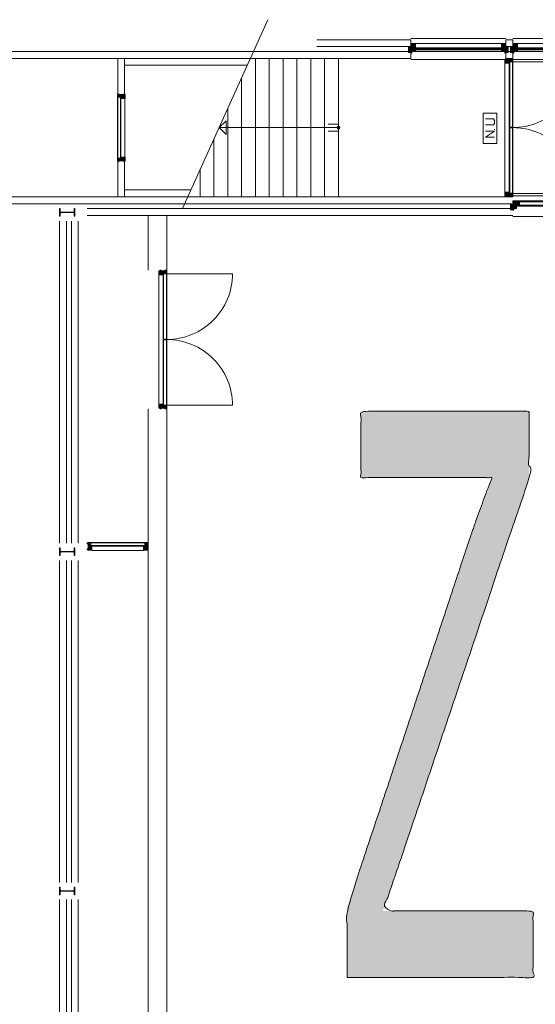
# Model space of a CAD drawing. Header units: millimetres. Extents: x -117530 to 51532, y -61772 to 24900.
# Tile 28 of 175: x -80276 to -72826, y -1141 to 13079. Entities that reach past the tile are written whole.
import ezdxf

# ---------------------------------------------------------------- set-up
doc = ezdxf.new("R2010")
doc.units = ezdxf.units.MM
doc.header["$LTSCALE"] = 254
for name, color, linetype, lineweight in [('HATCH_REACTORS', 7, 'Continuous', 0), ('LAYER21', 7, 'Continuous', 0), ('LAYER24', 7, 'Continuous', 0), ('LAYER28', 7, 'Continuous', 0), ('LAYER30', 7, 'Continuous', 0), ('LAYER31', 7, 'Continuous', 0), ('LAYER32', 7, 'Continuous', 0), ('LAYER49', 7, 'Continuous', 0), ('LAYER63', 7, 'Continuous', 0), ('tekst', 7, 'Continuous', 0)]:
    doc.layers.add(name, color=color, linetype=linetype, lineweight=lineweight)
pattern_1 = [(135, (11.314, 11.314), (11.31371, 11.31371), [])]
pattern_2 = [(45, (11.314, -11.314), (11.31371, -11.31371), [])]
pattern_3 = [(45, (17.678, -17.678), (17.67767, -17.67767), [])]
pattern_4 = [(135, (17.678, 17.678), (17.67767, 17.67767), [])]

# ---------------------------------------------------------------- blocks, each defined once
blk = doc.blocks.new('X63G4')
at = {"layer": 'LAYER63', "color": 1, "linetype": 'Continuous', "lineweight": 0}
blk.add_line((197.5, 35), (207.5, 35), dxfattribs=at)
at = {"layer": 'LAYER63', "color": 4, "linetype": 'Continuous', "lineweight": 0, "flags": 128}
blk.add_lwpolyline([(0, 0), (0, 200), (440, 200), (440, 0)], close=True, dxfattribs=at)
at = {"layer": 'LAYER63', "color": 1, "linetype": 'Continuous', "lineweight": 0, "flags": 128}
for points in [[(177.5, 165), (177.5, 35), (92.5, 165), (92.5, 35)], [(270, 165), (270, 50), (290, 35), (335, 35), (355, 50), (355, 165)]]:
    blk.add_lwpolyline(points, dxfattribs=at)
blk = doc.blocks.new('IP220')
at = {"layer": 'HATCH_REACTORS', "linetype": 'Continuous', "lineweight": 0}
h = blk.add_hatch(color=7, dxfattribs=at)
edge = h.paths.add_edge_path()
edge.add_line((0, 110), (55, 110))
edge.add_line((55, 110), (55, 101))
edge.add_line((55, 101), (15, 101))
edge.add_arc((15, 89), 12, 90, 180)
edge.add_line((3, 89), (3, -89))
edge.add_arc((15, -89), 12, 180, 270)
edge.add_line((15, -101), (55, -101))
edge.add_line((55, -101), (55, -110))
edge.add_line((55, -110), (-55, -110))
edge.add_line((-55, -110), (-55, -101))
edge.add_line((-55, -101), (-15, -101))
edge.add_arc((-15, -89), 12, 270, 360)
edge.add_line((-3, -89), (-3, 89))
edge.add_arc((-15, 89), 12, 360, 450)
edge.add_line((-15, 101), (-55, 101))
edge.add_line((-55, 101), (-55, 110))
edge.add_line((-55, 110), (0, 110))
edge.add_line((0, 110), (0, 110))
at = {"layer": 'HATCH_REACTORS', "color": 1, "lineweight": 0}
blk.add_lwpolyline([(0, 110), (55, 110), (55, 101), (15, 101, 0.414214), (3, 89), (3, -89, 0.414214), (15, -101), (55, -101), (55, -110), (-55, -110), (-55, -101), (-15, -101, 0.414214), (-3, -89), (-3, 89, 0.414214), (-15, 101), (-55, 101), (-55, 110), (0, 110)], format="xyb", close=True, dxfattribs=at)
at = {"layer": 'LAYER28', "color": 4, "linetype": 'Continuous', "lineweight": 0}
blk.add_lwpolyline([(0, 110), (55, 110), (55, 101), (15, 101, 0.414214), (3, 89), (3, -89, 0.414214), (15, -101), (55, -101), (55, -110), (-55, -110), (-55, -101), (-15, -101, 0.414214), (-3, -89), (-3, 89, 0.414214), (-15, 101), (-55, 101), (-55, 110), (0, 110)], format="xyb", dxfattribs=at)
blk = doc.blocks.new('H31A2-HO')
at = {"layer": 'HATCH_REACTORS', "linetype": 'Continuous', "lineweight": 0}
h = blk.add_hatch(dxfattribs=at)
h.set_pattern_fill('ARKEY_normaala_26', style=0, pattern_type=2)
h.set_pattern_definition(pattern_2)
h.paths.add_polyline_path([(0, 0), (0, 30), (9, 30), (9, 83), (0, 83), (0, 94), (9, 94), (9, 114), (50, 114), (50, 63), (67, 63), (67, 0)])
at = {"layer": 'LAYER31', "linetype": 'Continuous', "lineweight": 0}
h = blk.add_hatch(dxfattribs=at)
h.set_pattern_fill('ARKEY_normaala_23', style=0, pattern_type=2)
h.set_pattern_definition(pattern_1)
h.paths.add_polyline_path([(0, 0), (0, 30), (9, 30), (9, 83), (0, 83), (0, 94), (9, 94), (9, 114), (50, 114), (50, 63), (67, 63), (67, 0)])
at = {"layer": 'HATCH_REACTORS', "color": 1, "lineweight": 0, "flags": 128}
blk.add_lwpolyline([(0, 0), (0, 30), (9, 30), (9, 83), (0, 83), (0, 94), (9, 94), (9, 114), (50, 114), (50, 63), (67, 63), (67, 0)], close=True, dxfattribs=at)
at = {"layer": 'LAYER31', "color": 7, "linetype": 'Continuous', "lineweight": 0, "flags": 128}
blk.add_lwpolyline([(0, 0), (0, 30), (9, 30), (9, 83), (0, 83), (0, 94), (9, 94), (9, 114), (50, 114), (50, 63), (67, 63), (67, 0)], close=True, dxfattribs=at)
blk = doc.blocks.new('LYA---HO')
at = {"layer": 'LAYER31', "color": 1}
blk.add_blockref('H31A2-HO', (0, 0), dxfattribs=at)
blk = doc.blocks.new('H31A7-HO')
at = {"layer": 'HATCH_REACTORS', "linetype": 'Continuous', "lineweight": 0}
h = blk.add_hatch(dxfattribs=at)
h.set_pattern_fill('ARKEY_normaala_26', style=0, pattern_type=2)
h.set_pattern_definition(pattern_2)
h.paths.add_polyline_path([(0, 0), (0, 63), (17, 63), (17, 114), (50, 114), (50, 63), (67, 63), (67, 0)])
at = {"layer": 'LAYER31', "linetype": 'Continuous', "lineweight": 0}
h = blk.add_hatch(dxfattribs=at)
h.set_pattern_fill('ARKEY_normaala_23', style=0, pattern_type=2)
h.set_pattern_definition(pattern_1)
h.paths.add_polyline_path([(0, 0), (0, 63), (17, 63), (17, 114), (50, 114), (50, 63), (67, 63), (67, 0)])
at = {"layer": 'HATCH_REACTORS', "color": 1, "lineweight": 0, "flags": 128}
blk.add_lwpolyline([(0, 0), (0, 63), (17, 63), (17, 114), (50, 114), (50, 63), (67, 63), (67, 0)], close=True, dxfattribs=at)
at = {"layer": 'LAYER31', "color": 7, "linetype": 'Continuous', "lineweight": 0, "flags": 128}
blk.add_lwpolyline([(0, 0), (0, 63), (17, 63), (17, 114), (50, 114), (50, 63), (67, 63), (67, 0)], close=True, dxfattribs=at)
blk = doc.blocks.new('TYAY--HO')
at = {"layer": 'LAYER31', "color": 1}
blk.add_blockref('H31A7-HO', (-34, 0), dxfattribs=at)
blk = doc.blocks.new('RYA---HO')
at = {"layer": 'LAYER31', "color": 17, "xscale": -1, "rotation": 5.600800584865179e-05}
blk.add_blockref('H31A2-HO', (0, 0), dxfattribs=at)
blk = doc.blocks.new('X31J6')
at = {"layer": 'LAYER31', "linetype": 'Continuous', "lineweight": 0}
h = blk.add_hatch(dxfattribs=at)
h.set_pattern_fill('ARKEY_normaala_23', style=0, pattern_type=2)
h.set_pattern_definition(pattern_1)
h.paths.add_polyline_path([(0, 0), (15, 0), (15, 25), (0, 25)])
at = {"layer": 'LAYER31', "color": 7, "linetype": 'Continuous', "lineweight": 0, "flags": 128}
blk.add_lwpolyline([(0, 0), (15, 0), (15, 25), (0, 25), (0, 0)], close=True, dxfattribs=at)
blk = doc.blocks.new('H31J4')
at = {"layer": 'HATCH_REACTORS', "linetype": 'Continuous', "lineweight": 0}
h = blk.add_hatch(dxfattribs=at)
h.set_pattern_fill('ARKEY_normaala_7', style=0, pattern_type=2)
h.set_pattern_definition(pattern_3)
h.paths.add_polyline_path([(42, 0), (47, 0), (47, 34), (42, 34)])
h = blk.add_hatch(dxfattribs=at)
h.set_pattern_fill('ARKEY_normaala_8', style=0, pattern_type=2)
h.set_pattern_definition(pattern_4)
h.paths.add_polyline_path([(42, 0), (47, 0), (47, 34), (42, 34)])
at = {"layer": 'LAYER31', "linetype": 'Continuous', "lineweight": 0}
h = blk.add_hatch(dxfattribs=at)
h.set_pattern_fill('ARKEY_normaala_23', style=0, pattern_type=2)
h.set_pattern_definition(pattern_1)
h.paths.add_polyline_path([(42, 34), (42, 0), (31, 0), (31, -9), (11, -9), (11, 0), (0, 0), (0, -9), (-37, -9), (-37, 34)])
at = {"layer": 'HATCH_REACTORS', "color": 1, "lineweight": 0, "flags": 128}
blk.add_lwpolyline([(42, 0), (47, 0), (47, 34), (42, 34), (42, 0)], close=True, dxfattribs=at)
blk.add_lwpolyline([(42, 0), (47, 0), (47, 34), (42, 34), (42, 0)], close=True, dxfattribs=at)
at = {"layer": 'LAYER31', "color": 1, "linetype": 'Continuous', "lineweight": 0}
blk.add_line((-38, -9), (-38, 100), dxfattribs=at)
at = {"layer": 'LAYER31', "color": 7, "linetype": 'Continuous', "lineweight": 0, "flags": 128}
blk.add_lwpolyline([(42, 34), (42, 0), (31, 0), (31, -9), (11, -9), (11, 0), (0, 0), (0, -9), (-37, -9), (-37, 34), (42, 34)], close=True, dxfattribs=at)
at = {"layer": 'LAYER31', "color": 4, "linetype": 'Continuous', "lineweight": 0, "flags": 128}
blk.add_lwpolyline([(42, 0), (47, 0), (47, 34), (42, 34), (42, 0)], dxfattribs=at)
blk = doc.blocks.new('EGA-31HO')
at = {"layer": 'LAYER31', "color": 1, "rotation": 90}
blk.add_blockref('H31J4', (0, 153), dxfattribs=at)
at = {"layer": 'LAYER31', "color": 1}
blk.add_blockref('X31J6', (0, 184), dxfattribs=at)
blk = doc.blocks.new('P-A06X')
at = {"layer": 'LAYER21', "linetype": 'Continuous', "lineweight": 0}
h = blk.add_hatch(dxfattribs=at)
h.set_pattern_fill('ARKEY_normaala_23', style=0, pattern_type=2)
h.set_pattern_definition(pattern_1)
h.paths.add_polyline_path([(97, -62), (97, -17), (67, -17), (67, -62)])
h = blk.add_hatch(dxfattribs=at)
h.set_pattern_fill('ARKEY_normaala_23', style=0, pattern_type=2)
h.set_pattern_definition(pattern_1)
h.paths.add_polyline_path([(1513, -62), (1513, -17), (1483, -17), (1483, -62)])
h = blk.add_hatch(dxfattribs=at)
h.set_pattern_fill('ARKEY_normaala_23', style=0, pattern_type=2)
h.set_pattern_definition(pattern_1)
h.paths.add_polyline_path([(1610, -62), (1610, -17), (1580, -17), (1580, -62)])
h = blk.add_hatch(dxfattribs=at)
h.set_pattern_fill('ARKEY_normaala_23', style=0, pattern_type=2)
h.set_pattern_definition(pattern_1)
h.paths.add_polyline_path([(3026, -62), (3026, -17), (2996, -17), (2996, -62)])
h = blk.add_hatch(dxfattribs=at)
h.set_pattern_fill('ARKEY_normaala_23', style=0, pattern_type=2)
h.set_pattern_definition(pattern_1)
h.paths.add_polyline_path([(3123, -62), (3123, -17), (3093, -17), (3093, -62)])
h = blk.add_hatch(dxfattribs=at)
h.set_pattern_fill('ARKEY_normaala_23', style=0, pattern_type=2)
h.set_pattern_definition(pattern_1)
h.paths.add_polyline_path([(4539, -62), (4539, -17), (4509, -17), (4509, -62)])
at = {"layer": 'LAYER21', "color": 4, "linetype": 'Continuous', "lineweight": 0}
for p, q in [((0, 150), (4606, 150)), ((0, -150), (4606, -150))]:
    blk.add_line(p, q, dxfattribs=at)
at = {"layer": 'LAYER21', "color": 7, "linetype": 'Continuous', "lineweight": 0, "flags": 128}
for points in [[(97, -62), (97, -17), (67, -17), (67, -62)], [(1513, -62), (1513, -17), (1483, -17), (1483, -62)], [(1610, -62), (1610, -17), (1580, -17), (1580, -62)], [(3026, -62), (3026, -17), (2996, -17), (2996, -62)], [(3123, -62), (3123, -17), (3093, -17), (3093, -62)], [(4539, -62), (4539, -17), (4509, -17), (4509, -62)]]:
    blk.add_lwpolyline(points, close=True, dxfattribs=at)
at = {"layer": 'LAYER49', "color": 4, "linetype": 'Continuous', "lineweight": 0}
for p, q in [((50, 1), (1530, 1)), ((1563, 1), (3043, 1)), ((3076, 1), (4556, 1)), ((50, -17), (1530, -17)), ((67, -62), (1513, -62)), ((67, -80), (1513, -80)), ((1563, -17), (3043, -17)), ((1580, -62), (3026, -62)), ((1580, -80), (3026, -80)), ((3076, -17), (4556, -17)), ((3093, -62), (4539, -62)), ((3093, -80), (4539, -80))]:
    blk.add_line(p, q, dxfattribs=at)
at = {"layer": 'LAYER31', "color": 1}
for name, p in [('EGA-31HO', (0, -150)), ('LYA---HO', (0, -80)), ('TYAY--HO', (1546, -80)), ('TYAY--HO', (3060, -80)), ('RYA---HO', (4606, -80))]:
    blk.add_blockref(name, p, dxfattribs=at)
at = {"layer": 'LAYER31', "color": 1, "xscale": -1}
blk.add_blockref('EGA-31HO', (4606, -150), dxfattribs=at)
blk = doc.blocks.new('P-A12')
at = {"layer": 'HATCH_REACTORS', "linetype": 'Continuous', "lineweight": 0}
h = blk.add_hatch(dxfattribs=at)
h.set_pattern_fill('ARKEY_normaala_26', style=0, pattern_type=2)
h.set_pattern_definition(pattern_2)
h.paths.add_polyline_path([(50, 32), (50, 13), (67, 13), (67, 32)])
h = blk.add_hatch(dxfattribs=at)
h.set_pattern_fill('ARKEY_normaala_7', style=0, pattern_type=2)
h.set_pattern_definition(pattern_3)
h.paths.add_polyline_path([(67, 13), (68, 9), (54, 9), (54, 13)])
h = blk.add_hatch(dxfattribs=at)
h.set_pattern_fill('ARKEY_normaala_8', style=0, pattern_type=2)
h.set_pattern_definition(pattern_4)
h.paths.add_polyline_path([(67, 13), (68, 9), (54, 9), (54, 13)])
h = blk.add_hatch(dxfattribs=at)
h.set_pattern_fill('ARKEY_normaala_7', style=0, pattern_type=2)
h.set_pattern_definition(pattern_3)
h.paths.add_polyline_path([(1308, 13), (1307, 9), (1321, 9), (1321, 13)])
h = blk.add_hatch(dxfattribs=at)
h.set_pattern_fill('ARKEY_normaala_8', style=0, pattern_type=2)
h.set_pattern_definition(pattern_4)
h.paths.add_polyline_path([(1308, 13), (1307, 9), (1321, 9), (1321, 13)])
h = blk.add_hatch(dxfattribs=at)
h.set_pattern_fill('ARKEY_normaala_26', style=0, pattern_type=2)
h.set_pattern_definition(pattern_2)
h.paths.add_polyline_path([(1325, 32), (1325, 13), (1308, 13), (1308, 32)])
h = blk.add_hatch(dxfattribs=at)
h.set_pattern_fill('ARKEY_normaala_7', style=0, pattern_type=2)
h.set_pattern_definition(pattern_3)
h.paths.add_polyline_path([(54, -13), (68, -13), (67, -17), (54, -17)])
h = blk.add_hatch(dxfattribs=at)
h.set_pattern_fill('ARKEY_normaala_8', style=0, pattern_type=2)
h.set_pattern_definition(pattern_4)
h.paths.add_polyline_path([(54, -13), (68, -13), (67, -17), (54, -17)])
h = blk.add_hatch(dxfattribs=at)
h.set_pattern_fill('ARKEY_normaala_7', style=0, pattern_type=2)
h.set_pattern_definition(pattern_3)
h.paths.add_polyline_path([(1321, -13), (1307, -13), (1308, -17), (1321, -17)])
h = blk.add_hatch(dxfattribs=at)
h.set_pattern_fill('ARKEY_normaala_8', style=0, pattern_type=2)
h.set_pattern_definition(pattern_4)
h.paths.add_polyline_path([(1321, -13), (1307, -13), (1308, -17), (1321, -17)])
at = {"layer": 'LAYER31', "linetype": 'Continuous', "lineweight": 0}
h = blk.add_hatch(dxfattribs=at)
h.set_pattern_fill('ARKEY_normaala_23', style=0, pattern_type=2)
h.set_pattern_definition(pattern_1)
h.paths.add_polyline_path([(50, 32), (50, 13), (67, 13), (67, 32)])
h = blk.add_hatch(dxfattribs=at)
h.set_pattern_fill('ARKEY_normaala_23', style=0, pattern_type=2)
h.set_pattern_definition(pattern_1)
h.paths.add_polyline_path([(1325, 32), (1325, 13), (1308, 13), (1308, 32)])
at = {"layer": 'HATCH_REACTORS', "color": 1, "lineweight": 0, "flags": 128}
for points in [[(50, 32), (50, 13), (67, 13), (67, 32)], [(67, 13), (68, 9), (54, 9), (54, 13), (67, 13)], [(67, 13), (68, 9), (54, 9), (54, 13), (67, 13)], [(54, 9), (1321, 9), (1321, 5), (54, 5)], [(1308, 13), (1307, 9), (1321, 9), (1321, 13), (1308, 13)], [(1308, 13), (1307, 9), (1321, 9), (1321, 13), (1308, 13)], [(1325, 32), (1325, 13), (1308, 13), (1308, 32)], [(54, -13), (1321, -13), (1321, -7), (54, -7)], [(54, -13), (68, -13), (67, -17), (54, -17), (54, -13)], [(54, -13), (68, -13), (67, -17), (54, -17), (54, -13)], [(1321, -13), (1307, -13), (1308, -17), (1321, -17), (1321, -13)], [(1321, -13), (1307, -13), (1308, -17), (1321, -17), (1321, -13)]]:
    blk.add_lwpolyline(points, close=True, dxfattribs=at)
at = {"layer": 'LAYER21', "color": 4, "linetype": 'Continuous', "lineweight": 0}
for p, q in [((0, 150), (1375, 150)), ((0, -150), (1375, -150))]:
    blk.add_line(p, q, dxfattribs=at)
at = {"layer": 'LAYER31', "color": 4, "linetype": 'Continuous', "lineweight": 0}
for p, q in [((50, 34), (1325, 34)), ((54, 9), (1321, 9)), ((54, 5), (54, 9)), ((54, 5), (1321, 5)), ((1321, 5), (1321, 9)), ((54, -7), (1321, -7)), ((54, -13), (54, -7)), ((54, -13), (1321, -13)), ((67, -17), (1321, -17)), ((67, -80), (1308, -80)), ((1321, -13), (1321, -7))]:
    blk.add_line(p, q, dxfattribs=at)
at = {"layer": 'LAYER31', "color": 7, "linetype": 'Continuous', "lineweight": 0, "flags": 128}
for points in [[(50, 32), (50, 13), (67, 13), (67, 32)], [(1325, 32), (1325, 13), (1308, 13), (1308, 32)]]:
    blk.add_lwpolyline(points, close=True, dxfattribs=at)
at = {"layer": 'LAYER31', "color": 4, "linetype": 'Continuous', "lineweight": 0, "flags": 128}
for points in [[(67, 13), (68, 9), (54, 9), (54, 13), (67, 13)], [(54, -7), (54, 5), (66, 5), (66, -7), (54, -7)], [(1308, 13), (1307, 9), (1321, 9), (1321, 13), (1308, 13)], [(1321, -7), (1321, 5), (1309, 5), (1309, -7), (1321, -7)], [(54, -13), (68, -13), (67, -17), (54, -17), (54, -13)], [(1321, -13), (1307, -13), (1308, -17), (1321, -17), (1321, -13)]]:
    blk.add_lwpolyline(points, dxfattribs=at)
at = {"layer": 'LAYER31', "color": 1}
for name, p in [('EGA-31HO', (0, -150)), ('LYA---HO', (0, -80)), ('RYA---HO', (1375, -80))]:
    blk.add_blockref(name, p, dxfattribs=at)
at = {"layer": 'LAYER31', "color": 1, "xscale": -1}
blk.add_blockref('EGA-31HO', (1375, -150), dxfattribs=at)
blk = doc.blocks.new('H31A1-HO')
at = {"layer": 'HATCH_REACTORS', "linetype": 'Continuous', "lineweight": 0}
h = blk.add_hatch(dxfattribs=at)
h.set_pattern_fill('ARKEY_normaala_26', style=0, pattern_type=2)
h.set_pattern_definition(pattern_2)
h.paths.add_polyline_path([(0, 0), (0, 30), (9, 30), (9, 83), (0, 83), (0, 94), (9, 94), (9, 114), (67, 114), (67, 51), (50, 51), (50, 0)])
at = {"layer": 'LAYER31', "linetype": 'Continuous', "lineweight": 0}
h = blk.add_hatch(dxfattribs=at)
h.set_pattern_fill('ARKEY_normaala_23', style=0, pattern_type=2)
h.set_pattern_definition(pattern_1)
h.paths.add_polyline_path([(0, 0), (0, 30), (9, 30), (9, 83), (0, 83), (0, 94), (9, 94), (9, 114), (67, 114), (67, 51), (50, 51), (50, 0)])
at = {"layer": 'HATCH_REACTORS', "color": 1, "lineweight": 0, "flags": 128}
blk.add_lwpolyline([(0, 0), (0, 30), (9, 30), (9, 83), (0, 83), (0, 94), (9, 94), (9, 114), (67, 114), (67, 51), (50, 51), (50, 0)], close=True, dxfattribs=at)
at = {"layer": 'LAYER31', "color": 7, "linetype": 'Continuous', "lineweight": 0, "flags": 128}
blk.add_lwpolyline([(0, 0), (0, 30), (9, 30), (9, 83), (0, 83), (0, 94), (9, 94), (9, 114), (67, 114), (67, 51), (50, 51), (50, 0)], close=True, dxfattribs=at)
blk = doc.blocks.new('LXA---HO')
at = {"layer": 'LAYER31', "color": 1}
blk.add_blockref('H31A1-HO', (0, 0), dxfattribs=at)
blk = doc.blocks.new('RXA---HO')
at = {"layer": 'LAYER31', "color": 1, "xscale": -1, "rotation": 1.085264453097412e-05}
blk.add_blockref('H31A1-HO', (0, 0), dxfattribs=at)
blk = doc.blocks.new('P-09XX')
at = {"layer": 'LAYER31', "color": 4, "linetype": 'Continuous', "lineweight": 0}
for p, q in [((67, 6), (1933, 6)), ((50, -57), (1950, -57)), ((50, -108), (1950, -108)), ((67, -63), (67, -57)), ((1933, -63), (1933, -57))]:
    blk.add_line(p, q, dxfattribs=at)
at = {"layer": 'LAYER31', "color": 4, "linetype": 'Continuous', "lineweight": 0, "flags": 128}
for points in [[(50, -63), (67, -63), (50, -57), (67, -57), (50, -63), (50, -57)], [(1950, -63), (1933, -63), (1950, -57), (1933, -57), (1950, -63), (1950, -57)]]:
    blk.add_lwpolyline(points, dxfattribs=at)
at = {"layer": 'LAYER31', "color": 4, "linetype": 'Continuous', "lineweight": 0}
for points in [[(1000, -108, -0.414214), (50, -1058), (50, -108)], [(1000, -108, 0.414214), (1950, -1058), (1950, -108)]]:
    blk.add_lwpolyline(points, format="xyb", dxfattribs=at)
at = {"layer": 'LAYER49', "color": 4, "linetype": 'Continuous', "lineweight": 0}
for p, q in [((52, -63), (995, -63)), ((52, -103), (52, -63)), ((52, -103), (995, -103)), ((995, -103), (995, -63)), ((1005, -63), (1948, -63)), ((1005, -103), (1005, -63)), ((1005, -103), (1948, -103)), ((1948, -103), (1948, -63))]:
    blk.add_line(p, q, dxfattribs=at)
at = {"layer": 'LAYER31', "color": 1}
for name, p in [('LXA---HO', (0, -108)), ('RXA---HO', (2000, -108))]:
    blk.add_blockref(name, p, dxfattribs=at)
blk = doc.blocks.new('P-A13')
at = {"layer": 'HATCH_REACTORS', "linetype": 'Continuous', "lineweight": 0}
h = blk.add_hatch(dxfattribs=at)
h.set_pattern_fill('ARKEY_normaala_26', style=0, pattern_type=2)
h.set_pattern_definition(pattern_2)
h.paths.add_polyline_path([(50, 32), (50, 13), (67, 13), (67, 32)])
h = blk.add_hatch(dxfattribs=at)
h.set_pattern_fill('ARKEY_normaala_7', style=0, pattern_type=2)
h.set_pattern_definition(pattern_3)
h.paths.add_polyline_path([(67, 13), (68, 9), (54, 9), (54, 13)])
h = blk.add_hatch(dxfattribs=at)
h.set_pattern_fill('ARKEY_normaala_8', style=0, pattern_type=2)
h.set_pattern_definition(pattern_4)
h.paths.add_polyline_path([(67, 13), (68, 9), (54, 9), (54, 13)])
h = blk.add_hatch(dxfattribs=at)
h.set_pattern_fill('ARKEY_normaala_7', style=0, pattern_type=2)
h.set_pattern_definition(pattern_3)
h.paths.add_polyline_path([(1229, 13), (1228, 9), (1242, 9), (1242, 13)])
h = blk.add_hatch(dxfattribs=at)
h.set_pattern_fill('ARKEY_normaala_8', style=0, pattern_type=2)
h.set_pattern_definition(pattern_4)
h.paths.add_polyline_path([(1229, 13), (1228, 9), (1242, 9), (1242, 13)])
h = blk.add_hatch(dxfattribs=at)
h.set_pattern_fill('ARKEY_normaala_26', style=0, pattern_type=2)
h.set_pattern_definition(pattern_2)
h.paths.add_polyline_path([(1246, 32), (1246, 13), (1229, 13), (1229, 32)])
h = blk.add_hatch(dxfattribs=at)
h.set_pattern_fill('ARKEY_normaala_26', style=0, pattern_type=2)
h.set_pattern_definition(pattern_2)
h.paths.add_polyline_path([(1279, 32), (1279, 13), (1296, 13), (1296, 32)])
h = blk.add_hatch(dxfattribs=at)
h.set_pattern_fill('ARKEY_normaala_7', style=0, pattern_type=2)
h.set_pattern_definition(pattern_3)
h.paths.add_polyline_path([(1296, 13), (1297, 9), (1283, 9), (1283, 13)])
h = blk.add_hatch(dxfattribs=at)
h.set_pattern_fill('ARKEY_normaala_8', style=0, pattern_type=2)
h.set_pattern_definition(pattern_4)
h.paths.add_polyline_path([(1296, 13), (1297, 9), (1283, 9), (1283, 13)])
h = blk.add_hatch(dxfattribs=at)
h.set_pattern_fill('ARKEY_normaala_7', style=0, pattern_type=2)
h.set_pattern_definition(pattern_3)
h.paths.add_polyline_path([(2458, 13), (2457, 9), (2471, 9), (2471, 13)])
h = blk.add_hatch(dxfattribs=at)
h.set_pattern_fill('ARKEY_normaala_8', style=0, pattern_type=2)
h.set_pattern_definition(pattern_4)
h.paths.add_polyline_path([(2458, 13), (2457, 9), (2471, 9), (2471, 13)])
h = blk.add_hatch(dxfattribs=at)
h.set_pattern_fill('ARKEY_normaala_26', style=0, pattern_type=2)
h.set_pattern_definition(pattern_2)
h.paths.add_polyline_path([(2475, 32), (2475, 13), (2458, 13), (2458, 32)])
h = blk.add_hatch(dxfattribs=at)
h.set_pattern_fill('ARKEY_normaala_7', style=0, pattern_type=2)
h.set_pattern_definition(pattern_3)
h.paths.add_polyline_path([(54, -13), (68, -13), (67, -17), (54, -17)])
h = blk.add_hatch(dxfattribs=at)
h.set_pattern_fill('ARKEY_normaala_8', style=0, pattern_type=2)
h.set_pattern_definition(pattern_4)
h.paths.add_polyline_path([(54, -13), (68, -13), (67, -17), (54, -17)])
h = blk.add_hatch(dxfattribs=at)
h.set_pattern_fill('ARKEY_normaala_7', style=0, pattern_type=2)
h.set_pattern_definition(pattern_3)
h.paths.add_polyline_path([(1242, -13), (1228, -13), (1229, -17), (1242, -17)])
h = blk.add_hatch(dxfattribs=at)
h.set_pattern_fill('ARKEY_normaala_8', style=0, pattern_type=2)
h.set_pattern_definition(pattern_4)
h.paths.add_polyline_path([(1242, -13), (1228, -13), (1229, -17), (1242, -17)])
h = blk.add_hatch(dxfattribs=at)
h.set_pattern_fill('ARKEY_normaala_7', style=0, pattern_type=2)
h.set_pattern_definition(pattern_3)
h.paths.add_polyline_path([(1283, -13), (1297, -13), (1296, -17), (1283, -17)])
h = blk.add_hatch(dxfattribs=at)
h.set_pattern_fill('ARKEY_normaala_8', style=0, pattern_type=2)
h.set_pattern_definition(pattern_4)
h.paths.add_polyline_path([(1283, -13), (1297, -13), (1296, -17), (1283, -17)])
h = blk.add_hatch(dxfattribs=at)
h.set_pattern_fill('ARKEY_normaala_7', style=0, pattern_type=2)
h.set_pattern_definition(pattern_3)
h.paths.add_polyline_path([(2471, -13), (2457, -13), (2458, -17), (2471, -17)])
h = blk.add_hatch(dxfattribs=at)
h.set_pattern_fill('ARKEY_normaala_8', style=0, pattern_type=2)
h.set_pattern_definition(pattern_4)
h.paths.add_polyline_path([(2471, -13), (2457, -13), (2458, -17), (2471, -17)])
at = {"layer": 'LAYER31', "linetype": 'Continuous', "lineweight": 0}
h = blk.add_hatch(dxfattribs=at)
h.set_pattern_fill('ARKEY_normaala_23', style=0, pattern_type=2)
h.set_pattern_definition(pattern_1)
h.paths.add_polyline_path([(50, 32), (50, 13), (67, 13), (67, 32)])
h = blk.add_hatch(dxfattribs=at)
h.set_pattern_fill('ARKEY_normaala_23', style=0, pattern_type=2)
h.set_pattern_definition(pattern_1)
h.paths.add_polyline_path([(1246, 32), (1246, 13), (1229, 13), (1229, 32)])
h = blk.add_hatch(dxfattribs=at)
h.set_pattern_fill('ARKEY_normaala_23', style=0, pattern_type=2)
h.set_pattern_definition(pattern_1)
h.paths.add_polyline_path([(1279, 32), (1279, 13), (1296, 13), (1296, 32)])
h = blk.add_hatch(dxfattribs=at)
h.set_pattern_fill('ARKEY_normaala_23', style=0, pattern_type=2)
h.set_pattern_definition(pattern_1)
h.paths.add_polyline_path([(2475, 32), (2475, 13), (2458, 13), (2458, 32)])
at = {"layer": 'HATCH_REACTORS', "color": 1, "lineweight": 0, "flags": 128}
for points in [[(50, 32), (50, 13), (67, 13), (67, 32)], [(67, 13), (68, 9), (54, 9), (54, 13), (67, 13)], [(67, 13), (68, 9), (54, 9), (54, 13), (67, 13)], [(54, 9), (1242, 9), (1242, 5), (54, 5)], [(1229, 13), (1228, 9), (1242, 9), (1242, 13), (1229, 13)], [(1229, 13), (1228, 9), (1242, 9), (1242, 13), (1229, 13)], [(1246, 32), (1246, 13), (1229, 13), (1229, 32)], [(1279, 32), (1279, 13), (1296, 13), (1296, 32)], [(1296, 13), (1297, 9), (1283, 9), (1283, 13), (1296, 13)], [(1296, 13), (1297, 9), (1283, 9), (1283, 13), (1296, 13)], [(1283, 9), (2471, 9), (2471, 5), (1283, 5)], [(2458, 13), (2457, 9), (2471, 9), (2471, 13), (2458, 13)], [(2458, 13), (2457, 9), (2471, 9), (2471, 13), (2458, 13)], [(2475, 32), (2475, 13), (2458, 13), (2458, 32)], [(54, -13), (1242, -13), (1242, -7), (54, -7)], [(54, -13), (68, -13), (67, -17), (54, -17), (54, -13)], [(54, -13), (68, -13), (67, -17), (54, -17), (54, -13)], [(1242, -13), (1228, -13), (1229, -17), (1242, -17), (1242, -13)], [(1242, -13), (1228, -13), (1229, -17), (1242, -17), (1242, -13)], [(1283, -13), (2471, -13), (2471, -7), (1283, -7)], [(1283, -13), (1297, -13), (1296, -17), (1283, -17), (1283, -13)], [(1283, -13), (1297, -13), (1296, -17), (1283, -17), (1283, -13)], [(2471, -13), (2457, -13), (2458, -17), (2471, -17), (2471, -13)], [(2471, -13), (2457, -13), (2458, -17), (2471, -17), (2471, -13)]]:
    blk.add_lwpolyline(points, close=True, dxfattribs=at)
at = {"layer": 'LAYER21', "color": 4, "linetype": 'Continuous', "lineweight": 0}
for p, q in [((0, 150), (2525, 150)), ((0, -150), (2525, -150))]:
    blk.add_line(p, q, dxfattribs=at)
at = {"layer": 'LAYER31', "color": 4, "linetype": 'Continuous', "lineweight": 0}
for p, q in [((50, 34), (1246, 34)), ((54, 9), (1242, 9)), ((54, 5), (54, 9)), ((54, 5), (1242, 5)), ((1242, 5), (1242, 9)), ((1279, 34), (2475, 34)), ((1283, 9), (2471, 9)), ((1283, 5), (1283, 9)), ((1283, 5), (2471, 5)), ((2471, 5), (2471, 9)), ((54, -7), (1242, -7)), ((54, -13), (54, -7)), ((54, -13), (1242, -13)), ((67, -17), (1242, -17)), ((67, -80), (1229, -80)), ((1242, -13), (1242, -7)), ((1283, -7), (2471, -7)), ((1283, -13), (1283, -7)), ((1283, -13), (2471, -13)), ((1296, -17), (2471, -17)), ((1296, -80), (2458, -80)), ((2471, -13), (2471, -7))]:
    blk.add_line(p, q, dxfattribs=at)
at = {"layer": 'LAYER31', "color": 7, "linetype": 'Continuous', "lineweight": 0, "flags": 128}
for points in [[(50, 32), (50, 13), (67, 13), (67, 32)], [(1246, 32), (1246, 13), (1229, 13), (1229, 32)], [(1279, 32), (1279, 13), (1296, 13), (1296, 32)], [(2475, 32), (2475, 13), (2458, 13), (2458, 32)]]:
    blk.add_lwpolyline(points, close=True, dxfattribs=at)
at = {"layer": 'LAYER31', "color": 4, "linetype": 'Continuous', "lineweight": 0, "flags": 128}
for points in [[(67, 13), (68, 9), (54, 9), (54, 13), (67, 13)], [(54, -7), (54, 5), (66, 5), (66, -7), (54, -7)], [(1229, 13), (1228, 9), (1242, 9), (1242, 13), (1229, 13)], [(1242, -7), (1242, 5), (1230, 5), (1230, -7), (1242, -7)], [(1296, 13), (1297, 9), (1283, 9), (1283, 13), (1296, 13)], [(1283, -7), (1283, 5), (1295, 5), (1295, -7), (1283, -7)], [(2458, 13), (2457, 9), (2471, 9), (2471, 13), (2458, 13)], [(2471, -7), (2471, 5), (2459, 5), (2459, -7), (2471, -7)], [(54, -13), (68, -13), (67, -17), (54, -17), (54, -13)], [(1242, -13), (1228, -13), (1229, -17), (1242, -17), (1242, -13)], [(1283, -13), (1297, -13), (1296, -17), (1283, -17), (1283, -13)], [(2471, -13), (2457, -13), (2458, -17), (2471, -17), (2471, -13)]]:
    blk.add_lwpolyline(points, dxfattribs=at)
at = {"layer": 'LAYER31', "color": 1}
for name, p in [('EGA-31HO', (0, -150)), ('LYA---HO', (0, -80)), ('TYAY--HO', (1262, -80)), ('RYA---HO', (2525, -80))]:
    blk.add_blockref(name, p, dxfattribs=at)
at = {"layer": 'LAYER31', "color": 1, "xscale": -1}
blk.add_blockref('EGA-31HO', (2525, -150), dxfattribs=at)
blk = doc.blocks.new('24BO0000')
at = {"layer": 'LAYER24', "color": 4, "linetype": 'Continuous', "lineweight": 0, "flags": 128}
blk.add_lwpolyline([(0, 0), (100, 100), (100, -100), (0, 0)], dxfattribs=at)
blk = doc.blocks.new('24ON0000')
at = {"layer": 'LAYER24', "linetype": 'Continuous', "lineweight": 0}
h = blk.add_hatch(dxfattribs=at)
h.set_pattern_fill('ARKEY_normaala_34', style=0, pattern_type=2)
h.set_pattern_definition([(0, (0, -0.144), (0, -0.144), [])])
edge = h.paths.add_edge_path()
edge.add_arc((0, 0), 20, 0, 360)
at = {"layer": 'LAYER24', "color": 4, "linetype": 'Continuous', "lineweight": 0}
for p, q in [((0, 50), (150, 50)), ((0, -50), (150, -50))]:
    blk.add_line(p, q, dxfattribs=at)
at = {"layer": 'LAYER24', "color": 1, "linetype": 'Continuous', "lineweight": 0}
blk.add_circle((0, 0), 20, dxfattribs=at)
blk = doc.blocks.new('LXF---BH')
at = {"layer": 'LAYER32', "linetype": 'Continuous', "lineweight": 0}
h = blk.add_hatch(dxfattribs=at)
h.set_pattern_fill('ARKEY_normaala_23', style=0, pattern_type=2)
h.set_pattern_definition(pattern_1)
h.paths.add_polyline_path([(12, 114), (67, 114), (67, 43), (50, 43), (50, 0), (12, 0), (12, 5), (0, 5), (0, 21), (12, 21), (12, 93), (0, 93), (0, 109), (12, 109)])
at = {"layer": 'LAYER32', "color": 17, "linetype": 'Continuous', "lineweight": 0, "flags": 128}
blk.add_lwpolyline([(12, 114), (67, 114), (67, 43), (50, 43), (50, 0), (12, 0), (12, 5), (0, 5), (0, 21), (12, 21), (12, 93), (0, 93), (0, 109), (12, 109), (12, 114)], close=True, dxfattribs=at)
blk = doc.blocks.new('RXF---BH')
at = {"layer": 'LAYER32', "linetype": 'Continuous', "lineweight": 0}
h = blk.add_hatch(dxfattribs=at)
h.set_pattern_fill('ARKEY_normaala_23', style=0, pattern_type=2)
h.set_pattern_definition(pattern_1)
h.paths.add_polyline_path([(-12, 114), (-67, 114), (-67, 43), (-50, 43), (-50, 0), (-12, 0), (-12, 5), (0, 5), (0, 21), (-12, 21), (-12, 93), (0, 93), (0, 109), (-12, 109)])
at = {"layer": 'LAYER32', "color": 17, "linetype": 'Continuous', "lineweight": 0, "flags": 128}
blk.add_lwpolyline([(-12, 114), (-67, 114), (-67, 43), (-50, 43), (-50, 0), (-12, 0), (-12, 5), (0, 5), (0, 21), (-12, 21), (-12, 93), (0, 93), (0, 109), (-12, 109), (-12, 114)], close=True, dxfattribs=at)
blk = doc.blocks.new('Group-108-1')
at = {"layer": 'tekst', "linetype": 'Continuous', "lineweight": 0}
blk.add_hatch(color=7, dxfattribs=at).paths.add_polyline_path([(-127177, 7920), (-127177, 8919), (-125437, 14161), (-125431, 14178), (-125425, 14195), (-125419, 14212), (-125413, 14229), (-125408, 14247), (-125402, 14264), (-125396, 14280), (-125390, 14297), (-125385, 14314), (-125379, 14331), (-125373, 14347), (-125367, 14364), (-125362, 14381), (-125356, 14397), (-125350, 14413), (-125345, 14430), (-125339, 14446), (-125333, 14462), (-125328, 14478), (-125322, 14495), (-125316, 14511), (-125311, 14526), (-125305, 14542), (-125300, 14558), (-125294, 14574), (-125288, 14590), (-125283, 14605), (-125277, 14621), (-125272, 14636), (-125266, 14652), (-125261, 14667), (-125255, 14682), (-125250, 14698), (-125244, 14713), (-125239, 14728), (-125233, 14743), (-125228, 14758), (-125222, 14773), (-125217, 14788), (-125211, 14802), (-125206, 14817), (-125200, 14832), (-125195, 14846), (-125189, 14861), (-125184, 14875), (-125179, 14890), (-125173, 14904), (-125168, 14918), (-125163, 14933), (-125157, 14947), (-125152, 14961), (-125147, 14975), (-125141, 14989), (-125136, 15003), (-125131, 15016), (-125125, 15030), (-125120, 15044), (-125115, 15057), (-125110, 15071), (-125104, 15084), (-125099, 15098), (-125094, 15111), (-125089, 15125), (-125083, 15138), (-126977, 15138), (-126977, 16097), (-124548, 16097), (-124548, 15138), (-126457, 9465), (-126660, 8880), (-124491, 8880), (-124491, 7920)])
at = {"layer": 'tekst', "color": 2, "linetype": 'Continuous', "lineweight": 0}
blk.add_open_spline([(-127177, 7920, -28800), (-127177, 8419, -28800), (-127177, 8919, -28800), (-126307, 11540, -28800), (-125437, 14161, -28800), (-125250, 14716, -28800), (-125083, 15138, -28800), (-126030, 15138, -28800), (-126977, 15138, -28800), (-126977, 15617, -28800), (-126977, 16097, -28800), (-125763, 16097, -28800), (-124548, 16097, -28800), (-124548, 15617, -28800), (-124548, 15138, -28800), (-125502, 12301, -28800), (-126457, 9465, -28800), (-126558, 9172, -28800), (-126660, 8880, -28800), (-125576, 8880, -28800), (-124491, 8880, -28800), (-124491, 8400, -28800), (-124491, 7920, -28800), (-125834, 7920, -28800), (-127177, 7920, -28800)], degree=2, knots=[0, 0, 0, 1, 1, 2, 2, 3, 3, 4, 4, 5, 5, 6, 6, 7, 7, 8, 8, 9, 9, 10, 10, 11, 11, 12, 12, 12], dxfattribs=at)

msp = doc.modelspace()

# ---------------------------------------------------------------- linework, layer by layer
at = {"layer": 'LAYER21', "color": 2, "linetype": 'Continuous', "lineweight": 0}
for p, q in [((-77925, 10350, -28800), (-76691, 13079, -28800)), ((-75985, 12790, -28800), (-74626, 12790, -28800)), ((-75985, 12690, -28800), (-74626, 12690, -28800)), ((-73250, 12790, -28800), (-73150, 12790, -28800)), ((-73250, 12690, -28800), (-73150, 12690, -28800)), ((-84335, 12620, -28800), (-75985, 12620, -28800)), ((-84335, 12520, -28800), (-75985, 12520, -28800)), ((-78860, 12010, -28800), (-78860, 12520, -28800)), ((-78760, 12520, -28800), (-76943, 12520, -28800)), ((-78760, 12010, -28800), (-78760, 12520, -28800)), ((-76870, 10520, -28800), (-76870, 12520, -28800)), ((-76670, 10520, -28800), (-76670, 12520, -28800)), ((-76470, 10520, -28800), (-76470, 12520, -28800)), ((-76270, 10520, -28800), (-76270, 12520, -28800)), ((-76070, 10520, -28800), (-76070, 12520, -28800)), ((-75985, 12620, -28800), (-74626, 12620, -28800)), ((-75985, 12520, -28800), (-74626, 12520, -28800)), ((-75870, 10520, -28800), (-75870, 12520, -28800)), ((-75670, 10520, -28800), (-75670, 12520, -28800)), ((-73250, 12620, -28800), (-73150, 12620, -28800)), ((-73250, 12520, -28800), (-73150, 12520, -28800)), ((-78760, 12420, -28800), (-76988, 12420, -28800)), ((-77070, 10520, -28800), (-77070, 12239, -28800)), ((-77270, 10520, -28800), (-77270, 11796, -28800)), ((-77395, 11520, -28800), (-75670, 11520, -28800)), ((-77470, 10520, -28800), (-77470, 11354, -28800)), ((-78860, 10520, -28800), (-78860, 11030, -28800)), ((-78760, 10520, -28800), (-78760, 11030, -28800)), ((-77670, 10520, -28800), (-77670, 10912, -28800)), ((-78760, 10620, -28800), (-77802, 10620, -28800)), ((-80430, 10520, -28800), (-79300, 10520, -28800)), ((-80430, 10420, -28800), (-79300, 10420, -28800)), ((-79300, 10520, -28800), (-73151, 10520, -28800)), ((-79300, 10420, -28800), (-73151, 10420, -28800)), ((-78760, 10520, -28800), (-77847, 10520, -28800)), ((-79300, 10350, -28800), (-73151, 10350, -28800)), ((-79300, 10250, -28800), (-73151, 10250, -28800)), ((-78420, 9460, -28800), (-78420, 10251, -28800)), ((-78150, 9460, -28800), (-78150, 10251, -28800)), ((-79700, 5520, -28800), (-79700, 10169, -28800)), ((-79600, 5520, -28800), (-79600, 10169, -28800)), ((-79530, 5520, -28800), (-79530, 10169, -28800)), ((-79430, 5520, -28800), (-79430, 10169, -28800)), ((-78420, -3825, -28800), (-78420, 7459, -28800)), ((-78150, -3825, -28800), (-78150, 7459, -28800)), ((-79700, 620, -28800), (-79700, 5269, -28800)), ((-79600, 620, -28800), (-79600, 5269, -28800)), ((-79530, 620, -28800), (-79530, 5269, -28800)), ((-79430, 620, -28800), (-79430, 5269, -28800)), ((-79700, -4275, -28800), (-79700, 374, -28800)), ((-79600, -4275, -28800), (-79600, 374, -28800)), ((-79530, -4275, -28800), (-79530, 374, -28800)), ((-79430, -4275, -28800), (-79430, 374, -28800))]:
    msp.add_line(p, q, dxfattribs=at)
at = {"layer": 'LAYER24', "color": 2, "linetype": 'Continuous', "lineweight": 0}
for p, q in [((-74625, 12690, -28800), (-74625, 12790, -28800)), ((-73250, 12790, -28800), (-73250, 12690, -28800)), ((-73150, 12790, -28800), (-73150, 12690, -28800)), ((-74625, 12520, -28800), (-74625, 12620, -28800)), ((-73250, 12620, -28800), (-73250, 12520, -28800)), ((-73150, 12620, -28800), (-73150, 12520, -28800))]:
    msp.add_line(p, q, dxfattribs=at)
at = {"layer": 'LAYER31', "color": 2, "linetype": 'Continuous', "lineweight": 0}
for p, q in [((-78865, 11960, -28800), (-78865, 11080, -28800)), ((-78860, 11960, -28800), (-78820, 11960, -28800)), ((-78820, 11960, -28800), (-78814, 11960, -28800)), ((-78815, 11960, -28800), (-78815, 11080, -28800)), ((-78755, 11945, -28800), (-78755, 11099, -28800)), ((-78860, 11080, -28800), (-78820, 11080, -28800)), ((-78820, 11080, -28800), (-78814, 11080, -28800)), ((-78470, 5530, -28800), (-79250, 5530, -28800)), ((-79250, 5525, -28800), (-79250, 5485, -28800)), ((-79250, 5485, -28800), (-79250, 5479, -28800)), ((-78470, 5475, -28800), (-79250, 5475, -28800)), ((-78485, 5415, -28800), (-79231, 5415, -28800)), ((-78470, 5525, -28800), (-78470, 5485, -28800)), ((-78470, 5485, -28800), (-78470, 5479, -28800))]:
    msp.add_line(p, q, dxfattribs=at)
at = {"layer": 'LAYER49', "color": 2, "linetype": 'Continuous', "lineweight": 0}
for p, q in [((-78860, 11960, -28800), (-78860, 11084, -28800)), ((-78820, 11960, -28800), (-78820, 11084, -28800)), ((-78470, 5525, -28800), (-79246, 5525, -28800)), ((-78470, 5485, -28800), (-79246, 5485, -28800))]:
    msp.add_line(p, q, dxfattribs=at)

# ---------------------------------------------------------------- block references
at = {"layer": 'LAYER24', "color": 2, "rotation": 5.692201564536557e-06}
msp.add_blockref('24BO0000', (-77395, 11520, -28800), dxfattribs=at)
at = {"layer": 'LAYER24', "color": 2, "xscale": -1, "rotation": 5.008956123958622e-06}
msp.add_blockref('24ON0000', (-75670, 11520, -28800), dxfattribs=at)
at = {"layer": 'LAYER28', "color": 2, "rotation": 90}
for p in [(-79590, 10295, -28800), (-79590, 5395, -28800), (-79590, 495, -28800)]:
    msp.add_blockref('IP220', p, dxfattribs=at)
at = {"layer": 'LAYER30', "color": 2}
for name, p, rotation in [('P-A12', (-73250, 12655, -28800), 180), ('P-A13', (-70625, 12655, -28800), 180), ('P-09XX', (-73259, 10520, -28800), 90), ('P-A06X', (-68544, 10385, -28800), 180), ('P-09XX', (-78259, 7460, -28800), 90)]:
    msp.add_blockref(name, p, dxfattribs=dict(at, rotation=rotation))
at = {"layer": 'LAYER32', "color": 2}
for name, p, rotation in [('LXF---BH', (-78865, 12010, -28800), 270), ('RXF---BH', (-78865, 11028, -28800), 270), ('RXF---BH', (-79300, 5530, -28800), 180), ('LXF---BH', (-78418, 5530, -28800), 180)]:
    msp.add_blockref(name, p, dxfattribs=dict(at, rotation=rotation))
at = {"layer": 'LAYER63', "color": 2, "rotation": 90}
msp.add_blockref('X63G4', (-73380, 11290, -28800), dxfattribs=at)
at = {"layer": 'tekst', "color": 2}
msp.add_blockref('Group-108-1', (51632, -8672), dxfattribs=at)

doc.saveas('drawing.dxf')
